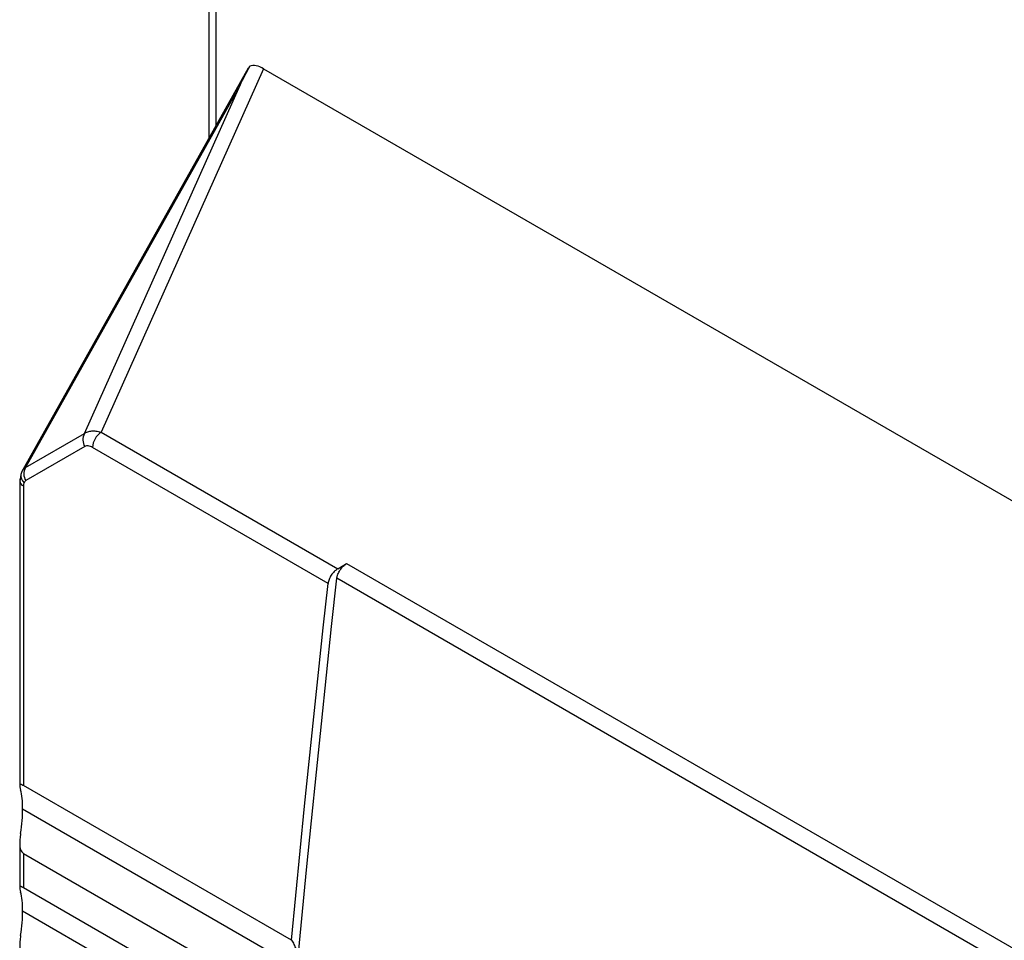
# Model space of a CAD drawing. Header units: millimetres. Extents: x 0 to 2794, y 0 to 2159.
# Tile 56 of 66: x 1982 to 2022, y 1681 to 1718. Entities that reach past the tile are written whole.
import ezdxf

# ---------------------------------------------------------------- set-up
doc = ezdxf.new("R2010")
doc.units = ezdxf.units.MM
doc.header["$LTSCALE"] = 10

msp = doc.modelspace()

# ---------------------------------------------------------------- linework, layer by layer
for p, q in [((1990.065, 1780.92), (1990.065, 1713.423)), ((1990.345, 1780.727), (1990.345, 1713.922)), ((1991.634, 1716.219), (1982.571, 1700.072)), ((1992.249, 1716.202), (1985.757, 1701.668)), ((1991.703, 1716.307), (1991.644, 1716.208)), ((1992.249, 1716.202), (2037.171, 1690.269)), ((1991.309, 1715.546), (1982.727, 1700.256)), ((1985.088, 1701.619), (1991.309, 1715.546)), ((1982.727, 1700.256), (1985.088, 1701.619)), ((1985.757, 1701.668), (1995.215, 1696.208)), ((1985.103, 1701.097), (1982.741, 1699.733)), ((1994.826, 1695.623), (1985.41, 1701.059)), ((1982.544, 1699.973), (1982.502, 1699.7)), ((1982.59, 1700.096), (1982.544, 1699.973)), ((1982.499, 1699.726), (1982.499, 1687.536)), ((1982.646, 1699.522), (1982.646, 1687.542)), ((1995.215, 1696.208), (1995.569, 1696.419)), ((1995.569, 1696.419), (2025.183, 1679.323)), ((2024.835, 1678.715), (1995.18, 1695.834)), ((1993.36, 1681.356), (1982.646, 1687.542)), ((1982.615, 1686.613), (1993.59, 1680.278)), ((1982.499, 1685.247), (1982.499, 1683.453)), ((1982.646, 1684.833), (1993.115, 1678.79)), ((1982.646, 1684.833), (1982.646, 1683.459)), ((1992.992, 1677.486), (1982.646, 1683.459)), ((1982.615, 1682.531), (1993.227, 1676.405))]:
    msp.add_line(p, q)
at = {"flags": 128}
for points in [[(1993.59, 1680.278), (1993.779, 1682.23), (1993.97, 1684.179), (1994.164, 1686.127), (1994.361, 1688.073), (1994.561, 1690.016), (1994.765, 1691.958), (1994.971, 1693.897), (1995.18, 1695.834)], [(1993.36, 1681.356), (1993.535, 1683.146), (1993.711, 1684.934), (1993.891, 1686.72), (1994.073, 1688.504), (1994.257, 1690.287), (1994.444, 1692.067), (1994.634, 1693.846), (1994.826, 1695.623)]]:
    msp.add_lwpolyline(points, dxfattribs=at)
for centre, radius, start, end in [((1985.535, 1701.37), 0.512, 150.8846, 212.3394), ((1986.179, 1701.023), 0.77, 123.2297, 177.3477), ((1982.957, 1699.949), 0.413, 176.5687, 226.1072), ((1982.833, 1699.943), 0.29, 150.8237, 173.7798), ((1983.174, 1700.007), 0.512, 150.8846, 212.3394), ((1982.686, 1699.724), 0.186, 143.5788, 179.2031), ((1982.747, 1699.749), 0.248, 185.262, 246.0581)]:
    msp.add_arc(centre, radius, start, end)
for points in [[(1991.309, 1715.546), (1991.439, 1715.801), (1991.57, 1716.056), (1991.703, 1716.307)], [(1982.671, 1699.652), (1982.654, 1699.616), (1982.646, 1699.571), (1982.646, 1699.522)], [(1982.741, 1699.733), (1982.711, 1699.715), (1982.687, 1699.687), (1982.671, 1699.652)], [(1982.615, 1686.613), (1982.615, 1686.908), (1982.588, 1687.168), (1982.536, 1687.369)], [(1982.536, 1685.63), (1982.588, 1685.98), (1982.615, 1686.319), (1982.615, 1686.613)], [(1982.615, 1682.531), (1982.615, 1682.825), (1982.588, 1683.086), (1982.536, 1683.287)], [(1982.536, 1681.547), (1982.588, 1681.897), (1982.615, 1682.236), (1982.615, 1682.531)]]:
    msp.add_open_spline(points, degree=3)
for points, knots in [([(1992.249, 1716.202), (1992.151, 1716.258), (1992.05, 1716.299), (1991.862, 1716.335), (1991.775, 1716.331), (1991.703, 1716.307)], [0, 0, 0, 0, 0.5, 0.5, 1, 1, 1, 1]), ([(1985.088, 1701.619), (1985.108, 1701.632), (1985.149, 1701.659), (1985.22, 1701.689), (1985.3, 1701.711), (1985.406, 1701.726), (1985.558, 1701.723), (1985.685, 1701.688), (1985.757, 1701.668)], [0, 0, 0, 0, 0.115235, 0.236478, 0.363773, 0.497157, 0.712815, 1, 1, 1, 1]), ([(1985.41, 1701.059), (1985.353, 1701.092), (1985.294, 1701.113), (1985.187, 1701.127), (1985.14, 1701.118), (1985.103, 1701.097)], [0, 0, 0, 0, 0.5, 0.5, 1, 1, 1, 1]), ([(1982.58, 1700.084), (1982.588, 1700.101), (1982.606, 1700.136), (1982.64, 1700.182), (1982.68, 1700.223), (1982.711, 1700.245), (1982.727, 1700.256)], [0, 0, 0, 0, 0.247693, 0.496855, 0.747591, 1, 1, 1, 1]), ([(1995.215, 1696.208), (1995.2, 1696.198), (1995.169, 1696.179), (1995.123, 1696.142), (1995.07, 1696.093), (1995.013, 1696.03), (1994.955, 1695.952), (1994.905, 1695.869), (1994.867, 1695.784), (1994.838, 1695.7), (1994.83, 1695.649), (1994.826, 1695.623)], [0, 0, 0, 0, 0.0826, 0.165695, 0.250709, 0.374378, 0.499846, 0.622347, 0.749176, 0.874463, 1, 1, 1, 1]), ([(1995.18, 1695.834), (1995.182, 1695.851), (1995.187, 1695.884), (1995.202, 1695.939), (1995.224, 1696.003), (1995.259, 1696.079), (1995.308, 1696.161), (1995.366, 1696.24), (1995.431, 1696.311), (1995.5, 1696.373), (1995.546, 1696.404), (1995.569, 1696.419)], [0, 0, 0, 0, 0.082721, 0.165843, 0.250735, 0.374478, 0.499883, 0.622536, 0.74927, 0.874603, 1, 1, 1, 1]), ([(1982.646, 1687.542), (1982.634, 1687.548), (1982.609, 1687.562), (1982.579, 1687.576), (1982.553, 1687.585), (1982.527, 1687.589), (1982.507, 1687.583), (1982.496, 1687.553), (1982.505, 1687.487), (1982.525, 1687.411), (1982.536, 1687.369)], [0, 0, 0, 0, 0.0608704, 0.1216521, 0.1843187, 0.2506761, 0.3690545, 0.5009893, 0.7284807, 1, 1, 1, 1]), ([(1982.536, 1685.63), (1982.53, 1685.59), (1982.519, 1685.514), (1982.507, 1685.401), (1982.5, 1685.297), (1982.499, 1685.192), (1982.507, 1685.087), (1982.531, 1684.983), (1982.574, 1684.89), (1982.622, 1684.852), (1982.646, 1684.833)], [0, 0, 0, 0, 0.1416631, 0.2715652, 0.3904567, 0.4993164, 0.6309156, 0.7491233, 0.8782856, 1, 1, 1, 1]), ([(1982.646, 1683.459), (1982.634, 1683.466), (1982.609, 1683.479), (1982.579, 1683.493), (1982.553, 1683.502), (1982.527, 1683.506), (1982.507, 1683.5), (1982.496, 1683.47), (1982.505, 1683.404), (1982.525, 1683.328), (1982.536, 1683.287)], [0, 0, 0, 0, 0.06087, 0.121652, 0.184319, 0.250676, 0.369054, 0.500989, 0.728481, 1, 1, 1, 1]), ([(1982.536, 1681.547), (1982.53, 1681.508), (1982.519, 1681.431), (1982.507, 1681.318), (1982.5, 1681.214), (1982.499, 1681.109), (1982.507, 1681.005), (1982.531, 1680.9), (1982.574, 1680.807), (1982.622, 1680.769), (1982.646, 1680.751)], [0, 0, 0, 0, 0.141663, 0.271565, 0.390457, 0.499316, 0.630916, 0.749123, 0.878286, 1, 1, 1, 1]), ([(1993.36, 1681.356), (1993.379, 1681.331), (1993.416, 1681.28), (1993.464, 1681.195), (1993.505, 1681.103), (1993.539, 1681.003), (1993.572, 1680.873), (1993.597, 1680.707), (1993.606, 1680.501), (1993.596, 1680.352), (1993.59, 1680.278)], [0, 0, 0, 0, 0.1001945, 0.1999327, 0.2995566, 0.3994095, 0.4998323, 0.6667054, 0.8328984, 1, 1, 1, 1])]:
    msp.add_open_spline(points, degree=3, knots=knots)

doc.saveas('drawing.dxf')
